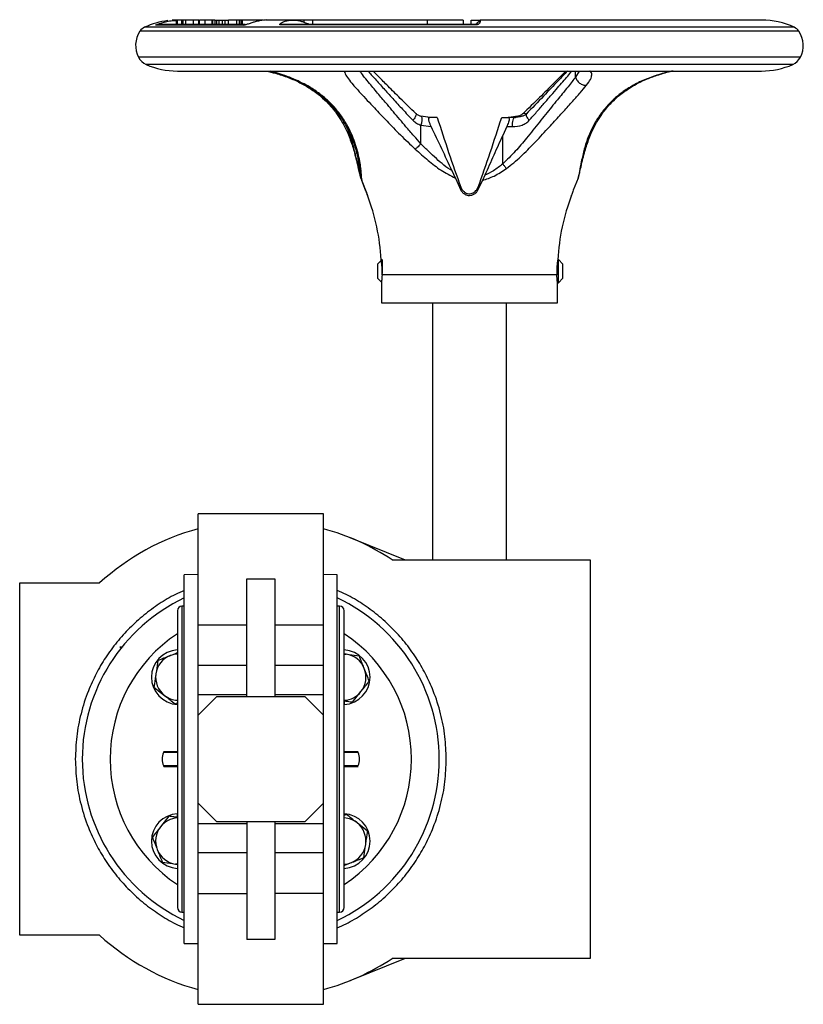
# Model space of a CAD drawing. Header units: millimetres. Extents: x 266 to 1205, y 112 to 961.
# Tile 8 of 27: x 551 to 720, y 749 to 961. Entities that reach past the tile are written whole.
import ezdxf

# ---------------------------------------------------------------- set-up
doc = ezdxf.new("R2010")
doc.units = ezdxf.units.MM

msp = doc.modelspace()

# ---------------------------------------------------------------- linework, layer by layer
at = {"color": 7, "linetype": 'Continuous', "lineweight": 25}
for p, q in [((580.41, 960.24), (579.88, 960.14)), ((598.8, 960.14), (579.88, 960.14)), ((599.18, 960.24), (580.41, 960.24)), ((584.36, 960.24), (584.36, 961.24)), ((584.59, 961.24), (584.36, 961.24)), ((584.59, 960.24), (584.59, 961.24)), ((585.52, 961.24), (584.59, 961.24)), ((585.52, 960.24), (585.52, 961.24)), ((585.85, 961.24), (585.52, 961.24)), ((586.41, 961.24), (585.85, 961.24)), ((585.85, 960.24), (585.85, 961.24)), ((586.41, 960.24), (586.41, 961.24)), ((588.01, 961.24), (586.41, 961.24)), ((589.18, 961.24), (588.01, 961.24)), ((588.01, 960.24), (588.01, 961.24)), ((589.18, 960.24), (589.18, 961.24)), ((589.18, 961.24), (589.31, 961.24)), ((589.31, 960.24), (589.31, 961.24)), ((590.55, 961.24), (589.31, 961.24)), ((592.04, 961.24), (590.55, 961.24)), ((590.55, 960.24), (590.55, 961.24)), ((592.04, 960.24), (592.04, 961.24)), ((592.21, 961.24), (592.04, 961.24)), ((592.21, 960.24), (592.21, 961.24)), ((592.67, 961.24), (592.21, 961.24)), ((592.67, 961.24), (592.67, 960.24)), ((592.67, 961.24), (593.09, 961.24)), ((593.09, 960.24), (593.09, 961.24)), ((593.09, 961.24), (593.57, 961.24)), ((593.57, 960.24), (593.57, 961.24)), ((593.57, 961.24), (594.29, 961.24)), ((594.29, 960.24), (594.29, 961.24)), ((594.29, 961.24), (594.89, 961.24)), ((594.89, 960.24), (594.89, 961.24)), ((594.89, 961.24), (595.56, 961.24)), ((595.56, 960.24), (595.56, 961.24)), ((597.4, 961.24), (595.56, 961.24)), ((597.4, 960.24), (597.4, 961.24)), ((597.95, 961.24), (597.4, 961.24)), ((597.95, 960.24), (597.95, 961.24)), ((598.33, 961.24), (597.95, 961.24)), ((598.33, 960.24), (598.33, 961.24)), ((598.58, 961.24), (598.33, 961.24)), ((598.58, 960.24), (598.58, 961.24)), ((598.59, 961.24), (598.58, 961.24)), ((602.31, 961.24), (598.59, 961.24)), ((598.59, 960.24), (598.59, 961.24)), ((598.8, 960.14), (599.16, 960.23)), ((603.73, 961.24), (603.58, 961.24)), ((604.03, 961.24), (603.73, 961.24)), ((609.48, 961.24), (604.03, 961.24)), ((607.02, 960.24), (606.81, 960.18)), ((648.98, 960.18), (606.81, 960.18)), ((648.97, 960.24), (607.02, 960.24)), ((609.53, 961.24), (609.48, 961.24)), ((609.97, 961.24), (609.53, 961.24)), ((610.21, 961.24), (609.97, 961.24)), ((610.27, 961.24), (610.21, 961.24)), ((611.9, 961.24), (610.27, 961.24)), ((611.9, 960.76), (611.9, 961.24)), ((613.71, 961.24), (611.9, 961.24)), ((613.71, 961.24), (613.71, 960.24)), ((638.41, 961.24), (613.71, 961.24)), ((638.41, 961.24), (638.41, 960.24)), ((646.18, 961.24), (638.41, 961.24)), ((646.18, 961.24), (646.18, 960.24)), ((647.9, 960.24), (647.9, 961.24)), ((647.9, 961.24), (649.86, 961.24)), ((648.98, 960.18), (648.97, 960.24)), ((710.56, 961.24), (649.86, 961.24)), ((584.56, 950.24), (710.56, 950.24)), ((639.09, 940.2), (637.11, 940.47)), ((640.6, 940.24), (638.98, 940.24)), ((654.52, 940.24), (655.93, 940.24)), ((657.28, 940.24), (655.93, 940.24)), ((658.01, 940.47), (656.58, 940.27)), ((657.18, 940.15), (657.28, 940.24)), ((657.45, 940.24), (657.48, 940.24)), ((637.11, 934.56), (637.11, 938.55)), ((637.11, 938.55), (639.32, 938.24)), ((655.61, 938.24), (654.73, 936.34)), ((655.61, 938.24), (656.82, 938.24)), ((654.73, 930.2), (654.73, 936.34)), ((623.77, 928.67), (623.61, 930.79)), ((624.11, 927.14), (623.77, 928.67)), ((644.52, 927.14), (643.81, 928.67)), ((624.11, 927.75), (624.33, 926.62)), ((624.11, 927.14), (625.16, 924.56)), ((625.16, 924.56), (624.33, 926.62)), ((644.52, 927.14), (645.72, 924.56)), ((649.4, 924.56), (650.35, 926.62)), ((650.87, 927.75), (650.35, 926.62)), ((671.01, 927.14), (669.96, 924.56)), ((671.01, 927.14), (671.21, 928)), ((625.16, 924.56), (625.36, 924.03)), ((645.72, 924.56), (645.69, 925.21)), ((649.4, 924.56), (649.43, 925.21)), ((625.42, 923.82), (625.49, 923.63)), ((628.73, 909.55), (627.73, 908.55)), ((628.73, 909.55), (628.73, 906.59)), ((666.73, 909.55), (666.61, 909.55)), ((667.73, 908.55), (666.73, 909.55)), ((666.73, 904.55), (666.73, 909.55)), ((627.73, 908.55), (627.73, 905.55)), ((667.73, 907.05), (667.73, 908.55)), ((667.73, 905.55), (667.73, 907.05)), ((627.73, 905.55), (628.56, 904.72)), ((666.41, 906.27), (628.71, 906.27)), ((666.73, 904.55), (667.73, 905.55)), ((628.56, 904.58), (628.56, 900.24)), ((666.56, 904.55), (666.73, 904.55)), ((666.56, 900.24), (666.56, 904.55)), ((628.56, 900.24), (634.13, 900.24)), ((634.13, 900.24), (666.56, 900.24)), ((639.56, 900.24), (639.56, 844.79)), ((655.56, 844.79), (655.56, 900.24)), ((616.06, 854.68), (589.06, 854.68)), ((589.06, 830.78), (589.06, 854.68)), ((616.06, 830.78), (616.06, 854.68)), ((621.74, 849.59), (633.69, 844.79)), ((630.9, 844.79), (673.56, 844.79)), ((673.56, 844.79), (673.56, 758.79)), ((589.06, 841.59), (586.06, 841.54)), ((586.06, 762.04), (586.06, 841.54)), ((619.06, 841.54), (616.06, 841.59)), ((619.06, 762.04), (619.06, 841.54)), ((550.56, 763.79), (550.56, 839.79)), ((550.56, 839.79), (567.8, 839.79)), ((599.56, 840.68), (605.56, 840.68)), ((599.56, 815.29), (599.56, 840.68)), ((605.56, 840.68), (605.56, 815.29)), ((586.06, 834.79), (585.56, 834.79)), ((619.56, 834.79), (619.06, 834.79)), ((584.56, 833.79), (584.56, 769.79)), ((620.56, 769.79), (620.56, 833.79)), ((589.06, 830.78), (599.56, 830.78)), ((589.06, 821.97), (589.06, 830.78)), ((605.56, 830.78), (616.06, 830.78)), ((616.06, 821.97), (616.06, 830.78)), ((572.89, 826.05), (572.18, 825.91)), ((620.96, 824.42), (620.56, 824.47)), ((620.56, 824.46), (620.96, 824.42)), ((599.56, 821.97), (589.06, 821.97)), ((589.06, 815.69), (589.06, 821.97)), ((616.06, 821.97), (605.56, 821.97)), ((616.06, 815.69), (616.06, 821.97)), ((579.52, 817.33), (581.79, 815.54)), ((599.56, 815.69), (589.06, 815.69)), ((589.06, 811.29), (589.06, 815.69)), ((616.06, 815.69), (605.56, 815.69)), ((616.06, 811.29), (616.06, 815.69)), ((622.37, 814.1), (624.16, 816.37)), ((584.05, 813.75), (584.56, 813.96)), ((589.06, 811.29), (593.06, 815.29)), ((593.06, 815.29), (612.06, 815.29)), ((612.06, 815.29), (616.06, 811.29)), ((620.56, 814.37), (620.56, 813.58)), ((589.06, 792.29), (589.06, 811.29)), ((616.06, 792.29), (616.06, 811.29)), ((588.96, 805.7), (588.96, 804.7)), ((588.96, 805.7), (589.06, 805.7)), ((581.54, 803.26), (581.54, 803.19)), ((584.56, 803.19), (581.54, 803.19)), ((584.56, 803.46), (581.64, 803.36)), ((589.06, 804.7), (588.96, 804.7)), ((589.06, 803.37), (588.96, 803.37)), ((588.96, 803.37), (588.96, 803.2)), ((589.06, 803.2), (588.96, 803.2)), ((588.96, 803.2), (588.96, 802.87)), ((623.49, 803.36), (620.56, 803.46)), ((623.58, 803.19), (620.56, 803.19)), ((623.58, 803.19), (623.58, 803.26)), ((589.06, 802.87), (588.96, 802.87)), ((588.96, 802.87), (588.96, 802.2)), ((589.06, 802.2), (588.96, 802.2)), ((588.96, 802.2), (588.96, 801.53)), ((589.06, 801.53), (588.96, 801.53)), ((588.96, 801.53), (588.96, 800.7)), ((581.54, 800.39), (584.56, 800.39)), ((581.54, 800.32), (581.64, 800.21)), ((581.64, 800.22), (584.56, 800.12)), ((584.56, 800.22), (581.64, 800.22)), ((588.96, 800.7), (588.96, 796.7)), ((589.06, 800.7), (588.96, 800.7)), ((620.56, 800.39), (623.58, 800.39)), ((620.56, 800.12), (623.49, 800.22)), ((589.06, 796.7), (588.96, 796.7)), ((593.06, 788.29), (589.06, 792.29)), ((589.06, 787.89), (589.06, 792.29)), ((616.06, 792.29), (612.06, 788.29)), ((616.06, 787.89), (616.06, 792.29)), ((582.75, 789.48), (580.96, 787.21)), ((584.56, 789.21), (584.56, 790)), ((612.06, 788.29), (593.06, 788.29)), ((599.56, 788.29), (599.56, 762.9)), ((605.56, 788.29), (605.56, 762.9)), ((621.07, 789.83), (620.56, 789.62)), ((589.06, 787.89), (599.56, 787.89)), ((589.06, 781.61), (589.06, 787.89)), ((605.56, 787.89), (616.06, 787.89)), ((616.06, 781.61), (616.06, 787.89)), ((625.6, 786.25), (623.34, 788.04)), ((599.56, 781.61), (589.06, 781.61)), ((589.06, 772.8), (589.06, 781.61)), ((616.06, 781.61), (605.56, 781.61)), ((616.06, 772.8), (616.06, 781.61)), ((584.16, 779.16), (584.56, 779.11)), ((584.56, 779.12), (584.16, 779.16)), ((589.06, 772.8), (599.56, 772.8)), ((589.06, 748.9), (589.06, 772.8)), ((616.06, 772.8), (605.56, 772.8)), ((616.06, 748.9), (616.06, 772.8)), ((585.56, 768.79), (586.06, 768.79)), ((619.06, 768.79), (619.56, 768.79)), ((567.8, 763.79), (550.56, 763.79)), ((605.56, 762.9), (599.56, 762.9)), ((586.06, 762.04), (589.06, 761.99)), ((616.06, 761.99), (619.06, 762.04)), ((633.69, 758.79), (621.74, 753.99)), ((673.56, 758.79), (630.9, 758.79)), ((589.06, 748.9), (616.06, 748.9))]:
    msp.add_line(p, q, dxfattribs=at)
at = {"color": 8, "linetype": 'Continuous', "lineweight": 25}
for p, q in [((718.62, 958.82), (576.51, 958.82)), ((717.62, 959.67), (577.51, 959.67)), ((718.94, 953.2), (576.18, 953.2)), ((717.3, 951.66), (577.83, 951.66)), ((671.23, 950.24), (670.44, 948.94)), ((670.44, 948.94), (670.44, 950.24)), ((681.89, 946.48), (681.62, 946.4)), ((638.98, 940.24), (638.54, 940.27)), ((622.35, 934.56), (622.35, 935.31)), ((585.56, 834.79), (585.56, 768.79)), ((619.56, 768.79), (619.56, 834.79))]:
    msp.add_line(p, q, dxfattribs=at)
at = {"color": 7, "linetype": 'Continuous', "lineweight": 25, "flags": 128}
for points in [[(584.36, 961.24), (583.65, 961.21), (583.42, 961.2)], [(572.56, 825.92), (572.45, 825.89), (572.19, 825.84)]]:
    msp.add_lwpolyline(points, dxfattribs=at)
at = {"color": 7, "linetype": 'Continuous', "lineweight": 25}
for centre, radius, start, end in [((584.56, 944.55), 16.69, 97.0314, 115.0119), ((710.56, 944.55), 16.69, 64.9881, 90), ((581.06, 955.74), 5.5, 145.9341, 207.4942), ((578.55, 957.44), 2.47, 115.0119, 145.9341), ((716.57, 957.44), 2.47, 34.0659, 64.9881), ((714.06, 955.74), 5.5, 332.5058, 34.0659), ((579.2, 954.77), 3.4, 207.4942, 246.1938), ((584.56, 966.92), 16.69, 246.1938, 270), ((710.56, 966.92), 16.69, 270, 293.8062), ((715.92, 954.77), 3.4, 293.8062, 332.5058), ((583.53, 907.2), 45.04, 2.959, 21.1099), ((711.6, 907.2), 45.04, 158.8871, 177.0423), ((602.56, 801.79), 51.5, 105.1968, 132.4502), ((602.56, 801.79), 51.5, 56.6108, 74.8032), ((602.56, 801.79), 38.5, 115.3769, 180), ((585.56, 833.79), 1, 90, 180), ((602.56, 801.79), 38.5, 295.3769, 64.6231), ((619.56, 833.79), 1, 0, 90), ((602.56, 801.79), 32.5, 123.6313, 180), ((602.56, 801.79), 32.5, 303.6313, 56.3687), ((584.88, 819.47), 5.9, 93.1318, 266.8682), ((584.88, 819.47), 5, 93.6962, 111.7077), ((620.24, 819.47), 5.9, 273.1577, 86.8682), ((620.24, 819.47), 5, 21.7077, 81.7077), ((584.88, 819.47), 5, 111.7077, 171.7077), ((584.88, 819.47), 5, 171.7077, 231.7077), ((620.24, 819.47), 5, 321.7077, 21.7077), ((620.24, 819.47), 5, 273.6962, 321.7077), ((584.88, 819.47), 5, 231.7077, 266.3038), ((584.89, 801.79), 3.63, 157.3363, 202.6637), ((620.23, 801.79), 3.63, 337.3363, 22.6637), ((602.56, 801.79), 38.5, 180, 244.6231), ((602.56, 801.79), 32.5, 180, 236.3687), ((584.88, 784.11), 5.9, 93.1577, 266.8682), ((584.88, 784.11), 5, 93.6962, 141.7077), ((620.24, 784.11), 5.9, 273.1318, 86.8682), ((620.24, 784.11), 5, 51.7077, 86.3038), ((584.88, 784.11), 5, 141.7077, 201.7077), ((620.24, 784.11), 5, 351.7077, 51.7077), ((584.88, 784.11), 5, 201.7077, 261.7077), ((620.24, 784.11), 5, 291.7077, 351.7077), ((620.24, 784.11), 5, 273.6962, 291.7077), ((585.56, 769.79), 1, 180, 270), ((619.56, 769.79), 1, 270, 0), ((602.56, 801.79), 51.5, 227.5498, 254.8032), ((602.56, 801.79), 51.5, 285.1968, 303.3892)]:
    msp.add_arc(centre, radius, start, end, dxfattribs=at)
for points, knots in [([(579.88, 960.14), (579.87, 960.14), (579.86, 960.15), (579.95, 960.2), (580.19, 960.31), (581.12, 960.65), (582.58, 961.05), (583.86, 961.13), (584.36, 961.16)], [0, 0, 0, 0, 0.035931, 0.071847, 0.137446, 0.273262, 0.716312, 1, 1, 1, 1]), ([(580.15, 960.19), (580.16, 960.19), (580.18, 960.2), (580.22, 960.21), (580.24, 960.21), (580.25, 960.21)], [0, 0, 0, 0, 0.406848, 0.810911, 1, 1, 1, 1]), ([(604.14, 961.24), (604.14, 961.24), (603.55, 961.31), (602.61, 961.14), (601.43, 960.88), (600.62, 960.63), (600, 960.43), (599.48, 960.27), (599.18, 960.19), (598.94, 960.15), (598.84, 960.14), (598.8, 960.14)], [0, 0, 0, 0, 0.000999, 0.383839, 0.568057, 0.697013, 0.837084, 0.890943, 0.945182, 0.975853, 1, 1, 1, 1]), ([(603.33, 961.16), (603.17, 961.19), (602.84, 961.24), (602.51, 961.23), (602.35, 961.22)], [0, 0, 0, 0, 0.50755, 1, 1, 1, 1]), ([(606.81, 960.18), (606.78, 960.18), (606.72, 960.18), (606.65, 960.21), (606.62, 960.27), (606.65, 960.34), (606.75, 960.47), (607.01, 960.66), (607.51, 960.9), (608.16, 961.11), (608.94, 961.23), (609.73, 961.25), (610.4, 961.18), (610.95, 961.06), (611.42, 960.93), (611.91, 960.77), (612.36, 960.6), (612.69, 960.47), (612.92, 960.38), (613.1, 960.33), (613.17, 960.3)], [0, 0, 0, 0, 0.0108692, 0.0217192, 0.0420577, 0.0632336, 0.0848715, 0.1571772, 0.2312328, 0.3400738, 0.4497744, 0.5616654, 0.67429, 0.7318673, 0.7895645, 0.8686701, 0.9236287, 0.9511667, 0.9789049, 1, 1, 1, 1]), ([(606.94, 960.21), (606.94, 960.22), (606.94, 960.22), (606.94, 960.22), (606.94, 960.22)], [0, 0, 0, 0, 0.567562, 1, 1, 1, 1]), ([(649.85, 961.24), (649.79, 961.16), (649.73, 961.09), (649.51, 960.85), (649.49, 960.82), (649.47, 960.8), (649.44, 960.78), (649.42, 960.76), (649.4, 960.74), (649.37, 960.71), (649.28, 960.64), (649.1, 960.5), (648.97, 960.36), (648.81, 960.25), (648.77, 960.24), (648.75, 960.24)], [0, 0, 0, 0, 0.18056, 0.191584, 0.195975, 0.199756, 0.203142, 0.206464, 0.21012, 0.214464, 0.226215, 0.297614, 0.708324, 0.89193, 1, 1, 1, 1]), ([(649.86, 961.23), (649.86, 961.24), (649.87, 961.25), (649.88, 961.21), (649.9, 961.11), (649.89, 960.96), (649.85, 960.78), (649.77, 960.6), (649.65, 960.46), (649.53, 960.35), (649.37, 960.25), (649.2, 960.2), (649.08, 960.18), (649.01, 960.18), (648.98, 960.18)], [0, 0, 0, 0, 0.025042, 0.210538, 0.359377, 0.509729, 0.644424, 0.754921, 0.821261, 0.877431, 0.938662, 0.969252, 0.98468, 1, 1, 1, 1]), ([(603.71, 950.24), (604.38, 950.08), (605.97, 949.71), (608.48, 948.87), (611.04, 947.78), (612.5, 946.89), (613.22, 946.46)], [0, 0, 0, 0, 0.200513, 0.476697, 0.742845, 1, 1, 1, 1]), ([(604.45, 950.24), (605.48, 949.95), (607.53, 949.38), (610.21, 948.25), (612.51, 947.06), (614.32, 945.89), (615.8, 944.75), (617.01, 943.65), (618.1, 942.51), (619.22, 941.15), (620.32, 939.54), (621.42, 937.56), (622.43, 935.23), (623.35, 932.41), (623.69, 930.58), (623.87, 929.6)], [0, 0, 0, 0, 0.087077, 0.17411, 0.243968, 0.311757, 0.368271, 0.419781, 0.471869, 0.527613, 0.600683, 0.67505, 0.766365, 0.874751, 1, 1, 1, 1]), ([(636, 941.06), (634.87, 942.15), (632.77, 944.17), (630.13, 946.84), (628.35, 948.64), (627.3, 949.7), (626.9, 950.1), (626.76, 950.24)], [0, 0, 0, 0, 0.334431, 0.615763, 0.84635, 0.94575, 1, 1, 1, 1]), ([(668.36, 950.24), (668.28, 950.16), (667.51, 949.37), (665.61, 947.47), (662.63, 944.44), (660.28, 942.18), (659.04, 940.98)], [0, 0, 0, 0, 0.032431, 0.317826, 0.641191, 1, 1, 1, 1]), ([(668.69, 950.24), (668.03, 949.54), (666.48, 947.9), (663.46, 944.73), (661.04, 942.24), (659.76, 940.92)], [0, 0, 0, 0, 0.261503, 0.610989, 1, 1, 1, 1]), ([(681.9, 946.46), (682.44, 946.79), (683.58, 947.49), (685.65, 948.47), (688.1, 949.38), (690.11, 949.98), (691.2, 950.2), (691.39, 950.24)], [0, 0, 0, 0, 0.194513, 0.416112, 0.66528, 0.942933, 1, 1, 1, 1]), ([(670.44, 948.94), (670.2, 948.62), (669.7, 947.96), (668.74, 946.76), (667.67, 945.44), (666.47, 943.96), (665.27, 942.47), (663.97, 940.87), (662.19, 938.65), (660.04, 935.98), (657.49, 932.86), (655.65, 931.09), (654.73, 930.2)], [0, 0, 0, 0, 0.068749, 0.140597, 0.234062, 0.306825, 0.390448, 0.473041, 0.554975, 0.722941, 0.860129, 1, 1, 1, 1]), ([(670.44, 948.94), (670.52, 948.71), (670.64, 948.35), (670.97, 947.92), (671.29, 947.63), (671.66, 947.39), (672.05, 947.23), (672.44, 947.15), (672.68, 947.16), (672.8, 947.16)], [0, 0, 0, 0, 0.233248, 0.36102, 0.492785, 0.625531, 0.756113, 0.881677, 1, 1, 1, 1]), ([(613.2, 946.48), (613.98, 945.93), (615.4, 944.92), (617.03, 943.37), (618.18, 942.04), (619.21, 940.68), (620.27, 938.99), (621.45, 936.67), (622.03, 934.94), (622.35, 933.99)], [0, 0, 0, 0, 0.161287, 0.295357, 0.402351, 0.485636, 0.617868, 0.789254, 1, 1, 1, 1]), ([(655.53, 929.22), (656.07, 929.62), (657.15, 930.44), (658.66, 931.81), (660.11, 933.22), (661.53, 934.68), (662.97, 936.21), (664.34, 937.7), (665.61, 939.09), (666.75, 940.33), (667.84, 941.53), (668.87, 942.67), (670.11, 944.04), (671.51, 945.6), (672.36, 946.64), (672.8, 947.16)], [0, 0, 0, 0, 0.070605, 0.143458, 0.216525, 0.286811, 0.363598, 0.446603, 0.511594, 0.577864, 0.642752, 0.705937, 0.770244, 0.883507, 1, 1, 1, 1]), ([(681.62, 946.4), (681.32, 946.2), (680.71, 945.8), (679.87, 945.16), (679.08, 944.5), (677.94, 943.46), (676.57, 941.98), (675.18, 940.04), (674.07, 938.1), (673.28, 936.33), (672.71, 934.76), (672.45, 933.84), (672.32, 933.4)], [0, 0, 0, 0, 0.058845, 0.116977, 0.174513, 0.231555, 0.381349, 0.527413, 0.666594, 0.801176, 0.902778, 1, 1, 1, 1]), ([(672.77, 933.99), (673.09, 934.94), (673.68, 936.67), (674.85, 938.99), (675.92, 940.68), (676.94, 942.04), (678.1, 943.37), (679.72, 944.92), (681.15, 945.93), (681.93, 946.48)], [0, 0, 0, 0, 0.2107459, 0.3821322, 0.5143642, 0.5976489, 0.7046427, 0.8387126, 1, 1, 1, 1]), ([(637.13, 940.46), (636.9, 940.54), (636.48, 940.68), (636.15, 940.94), (636, 941.06)], [0, 0, 0, 0, 0.530566, 1, 1, 1, 1]), ([(659.85, 941.01), (659.74, 940.91), (659.48, 940.69), (658.61, 940.29), (657.77, 940.23), (657.16, 940.19)], [0, 0, 0, 0, 0.174015, 0.391356, 1, 1, 1, 1]), ([(659.12, 941.06), (658.97, 940.94), (658.64, 940.68), (658.22, 940.54), (657.99, 940.46)], [0, 0, 0, 0, 0.469435, 1, 1, 1, 1]), ([(635.38, 939.6), (635.62, 939.38), (636.13, 938.92), (636.78, 938.68), (637.11, 938.55)], [0, 0, 0, 0, 0.483818, 1, 1, 1, 1]), ([(639.32, 938.24), (639.28, 938.34), (639.18, 938.54), (639.05, 938.84), (638.94, 939.15), (638.86, 939.42), (638.81, 939.65), (638.78, 939.84), (638.78, 939.98), (638.8, 940.1), (638.85, 940.19), (638.92, 940.23), (638.97, 940.24), (638.98, 940.24)], [0, 0, 0, 0, 0.0990907, 0.2006126, 0.2998432, 0.402904, 0.4883894, 0.5769708, 0.6541122, 0.7331512, 0.8373323, 0.9445131, 1, 1, 1, 1]), ([(640.6, 940.24), (641.41, 937.72), (643.03, 932.67), (644.81, 927.7), (645.69, 925.21)], [0, 0, 0, 0, 0.499797, 1, 1, 1, 1]), ([(649.43, 925.21), (650.32, 927.7), (652.09, 932.67), (653.71, 937.71), (654.52, 940.24)], [0, 0, 0, 0, 0.499761, 1, 1, 1, 1]), ([(655.93, 940.24), (655.98, 940.22), (656.09, 940.19), (656.14, 939.88), (656.06, 939.44), (655.9, 938.93), (655.74, 938.52), (655.63, 938.29), (655.61, 938.24)], [0, 0, 0, 0, 0.206366, 0.413837, 0.597362, 0.765814, 0.944177, 1, 1, 1, 1]), ([(656.82, 938.24), (657.55, 938.29), (658.6, 938.37), (659.79, 938.97), (660.23, 939.39), (660.44, 939.6)], [0, 0, 0, 0, 0.538689, 0.774233, 1, 1, 1, 1]), ([(643.81, 928.67), (643.07, 930.27), (641.61, 933.48), (640.09, 936.65), (639.32, 938.24)], [0, 0, 0, 0, 0.499802, 1, 1, 1, 1]), ([(654.73, 936.34), (654.08, 934.91), (652.78, 932.06), (651.51, 929.19), (650.87, 927.75)], [0, 0, 0, 0, 0.499897, 1, 1, 1, 1]), ([(623.77, 928.67), (623.69, 929.02), (623.54, 929.78), (623.23, 931.17), (622.85, 932.78), (622.52, 933.95), (622.35, 934.56)], [0, 0, 0, 0, 0.20957, 0.445342, 0.708554, 1, 1, 1, 1]), ([(622.35, 934.01), (622.49, 933.53), (622.79, 932.5), (623.21, 930.87), (623.59, 929.21), (623.77, 928.37), (623.85, 927.99)], [0, 0, 0, 0, 0.219561, 0.473124, 0.760841, 1, 1, 1, 1]), ([(637.11, 934.56), (637.01, 934.45), (636.8, 934.23), (636.47, 933.91), (636.14, 933.62), (635.94, 933.47), (635.85, 933.4)], [0, 0, 0, 0, 0.246671, 0.5, 0.753329, 1, 1, 1, 1]), ([(635.85, 933.4), (636.77, 932.58), (638.56, 931), (641.37, 928.75), (643.47, 927.67), (644.52, 927.14)], [0, 0, 0, 0, 0.346303, 0.671894, 1, 1, 1, 1]), ([(643.81, 928.67), (643.22, 929.07), (642.03, 929.89), (640.4, 931.33), (638.76, 932.89), (637.68, 933.99), (637.11, 934.56)], [0, 0, 0, 0, 0.238424, 0.480603, 0.726963, 1, 1, 1, 1]), ([(672.32, 933.4), (672.1, 932.49), (671.68, 930.8), (671.27, 928.58), (671.09, 927.59), (671.01, 927.14)], [0, 0, 0, 0, 0.384744, 0.716752, 1, 1, 1, 1]), ([(671.27, 927.99), (671.35, 928.37), (671.54, 929.21), (671.91, 930.87), (672.33, 932.5), (672.64, 933.53), (672.78, 934.01)], [0, 0, 0, 0, 0.239159, 0.526876, 0.780439, 1, 1, 1, 1]), ([(623.83, 929.8), (623.92, 929.23), (624.06, 928.26), (624.11, 927.69), (624.13, 927.46)], [0, 0, 0, 0, 0.59658, 1, 1, 1, 1]), ([(624.33, 926.62), (624.33, 926.91), (624.31, 927.53), (624.2, 928.63), (624.14, 929.22)], [0, 0, 0, 0, 0.462276, 1, 1, 1, 1]), ([(650.35, 926.62), (651.21, 926.91), (653.06, 927.53), (654.67, 928.63), (655.53, 929.22)], [0, 0, 0, 0, 0.464477, 1, 1, 1, 1]), ([(654.73, 930.2), (654.09, 929.68), (652.89, 928.73), (651.51, 928.06), (650.87, 927.75)], [0, 0, 0, 0, 0.53696, 1, 1, 1, 1]), ([(654.73, 930.2), (654.86, 930.03), (655.14, 929.67), (655.4, 929.37), (655.53, 929.22)], [0, 0, 0, 0, 0.478701, 1, 1, 1, 1]), ([(625.55, 923.42), (625.55, 923.41), (625.56, 923.38), (625.49, 923.61), (625.37, 924.01), (625.23, 924.38), (625.16, 924.56)], [0, 0, 0, 0, 0.251315, 0.502575, 0.75388, 1, 1, 1, 1]), ([(645.69, 925.21), (645.79, 925.01), (645.92, 924.71), (646.11, 924.49), (646.16, 924.43)], [0, 0, 0, 0, 0.704497, 1, 1, 1, 1]), ([(645.72, 924.56), (645.83, 924.37), (646.05, 924), (646.6, 923.6), (647.24, 923.38), (647.92, 923.39), (648.55, 923.61), (649.09, 924.01), (649.3, 924.38), (649.4, 924.56)], [0, 0, 0, 0, 0.144553, 0.289179, 0.432328, 0.574994, 0.717627, 0.860286, 1, 1, 1, 1]), ([(646.16, 924.43), (646.31, 924.28), (646.58, 924.02), (647.12, 923.79), (647.66, 923.74), (648.17, 923.85), (648.62, 924.08), (648.84, 924.31), (648.96, 924.43)], [0, 0, 0, 0, 0.202684, 0.368892, 0.535985, 0.683539, 0.835486, 1, 1, 1, 1]), ([(648.96, 924.43), (649.09, 924.59), (649.27, 924.83), (649.39, 925.12), (649.43, 925.21)], [0, 0, 0, 0, 0.705269, 1, 1, 1, 1]), ([(669.96, 924.56), (669.89, 924.37), (669.75, 923.99), (669.63, 923.6), (669.57, 923.4), (669.57, 923.42), (669.57, 923.42)], [0, 0, 0, 0, 0.289106, 0.578357, 0.864655, 1, 1, 1, 1]), ([(628.71, 906.27), (628.72, 906.53), (628.75, 907.06), (628.72, 907.89), (628.65, 908.63), (628.57, 909.19), (628.52, 909.52), (628.51, 909.52), (628.51, 909.52)], [0, 0, 0, 0, 0.168543, 0.344973, 0.521331, 0.699568, 0.879168, 1, 1, 1, 1]), ([(666.61, 909.52), (666.61, 909.53), (666.62, 909.57), (666.58, 909.34), (666.5, 908.88), (666.42, 908.19), (666.39, 907.54), (666.38, 906.89), (666.4, 906.53), (666.41, 906.27)], [0, 0, 0, 0, 0.056892, 0.2323, 0.408691, 0.587665, 0.766815, 0.831536, 1, 1, 1, 1]), ([(628.71, 906.27), (628.7, 906.01), (628.67, 905.49), (628.61, 904.93), (628.57, 904.59), (628.57, 904.58), (628.57, 904.58)], [0, 0, 0, 0, 0.269697, 0.539352, 0.809669, 1, 1, 1, 1]), ([(666.56, 904.58), (666.56, 904.57), (666.56, 904.54), (666.53, 904.75), (666.48, 905.22), (666.44, 905.78), (666.42, 906.15), (666.41, 906.27)], [0, 0, 0, 0, 0.078377, 0.345113, 0.612552, 0.882025, 1, 1, 1, 1]), ([(584.56, 824.72), (584.51, 824.7), (584.01, 824.5), (583.49, 824.3), (583.03, 824.11)], [0, 0, 0, 0, 0.1062026, 1, 1, 1, 1]), ([(623.82, 824), (623.09, 824.1), (622.15, 824.24), (621.18, 824.38), (620.96, 824.42)], [0, 0, 0, 0, 0.768151, 1, 1, 1, 1]), ([(580.35, 823.05), (580.25, 822.32), (580.11, 821.38), (579.97, 820.41), (579.94, 820.19)], [0, 0, 0, 0, 0.768151, 1, 1, 1, 1]), ([(583.03, 824.11), (582.97, 824.09), (582.07, 823.73), (581.18, 823.37), (580.35, 823.05)], [0, 0, 0, 0, 0.070201, 1, 1, 1, 1]), ([(624.88, 821.32), (624.86, 821.38), (624.5, 822.29), (624.15, 823.17), (623.82, 824)], [0, 0, 0, 0, 0.070201, 1, 1, 1, 1]), ([(579.94, 820.19), (579.88, 819.81), (579.77, 819.05), (579.65, 818.2), (579.56, 817.63), (579.53, 817.43), (579.52, 817.33)], [0, 0, 0, 0, 0.391685, 0.789285, 0.894615, 1, 1, 1, 1]), ([(625.95, 818.63), (625.78, 819.07), (625.43, 819.95), (625.07, 820.86), (624.88, 821.32)], [0, 0, 0, 0, 0.495458, 1, 1, 1, 1]), ([(624.16, 816.37), (624.21, 816.42), (624.81, 817.19), (625.4, 817.94), (625.95, 818.63)], [0, 0, 0, 0, 0.070201, 1, 1, 1, 1]), ([(581.79, 815.54), (581.84, 815.5), (582.6, 814.9), (583.35, 814.3), (584.05, 813.75)], [0, 0, 0, 0, 0.070201, 1, 1, 1, 1]), ([(620.56, 814.37), (620.8, 814.33), (621.42, 814.24), (622.01, 814.16), (622.37, 814.1)], [0, 0, 0, 0, 0.395076, 1, 1, 1, 1]), ([(584.56, 803.36), (584.35, 803.36), (583.19, 803.36), (582.18, 803.36), (581.45, 803.36), (581.64, 803.36), (581.64, 803.36)], [0, 0, 0, 0, 0.100575, 0.550262, 0.999949, 1, 1, 1, 1]), ([(584.56, 803.26), (584.32, 803.26), (583.12, 803.26), (581.93, 803.26), (581.67, 803.26), (581.54, 803.26)], [0, 0, 0, 0, 0.112959, 0.556479, 1, 1, 1, 1]), ([(623.48, 803.36), (623.48, 803.36), (623.68, 803.36), (622.94, 803.36), (621.94, 803.36), (620.77, 803.36), (620.56, 803.36)], [0, 0, 0, 0, 0.00005, 0.449737, 0.899425, 1, 1, 1, 1]), ([(623.58, 803.26), (623.45, 803.26), (623.2, 803.26), (622, 803.26), (620.8, 803.26), (620.56, 803.26)], [0, 0, 0, 0, 0.4435205, 0.887041, 1, 1, 1, 1]), ([(584.56, 800.32), (584.32, 800.32), (583.12, 800.32), (581.93, 800.32), (581.67, 800.32), (581.54, 800.32)], [0, 0, 0, 0, 0.112859, 0.556429, 1, 1, 1, 1]), ([(623.58, 800.32), (623.45, 800.32), (623.2, 800.32), (622, 800.32), (620.8, 800.32), (620.56, 800.32)], [0, 0, 0, 0, 0.4435708, 0.8871416, 1, 1, 1, 1]), ([(623.48, 800.22), (623.48, 800.22), (623.68, 800.22), (622.94, 800.22), (621.94, 800.22), (620.77, 800.22), (620.56, 800.22)], [0, 0, 0, 0, 0.000051, 0.449572, 0.899093, 1, 1, 1, 1]), ([(584.56, 789.21), (584.32, 789.25), (583.71, 789.34), (583.11, 789.42), (582.75, 789.48)], [0, 0, 0, 0, 0.3950759, 1, 1, 1, 1]), ([(623.34, 788.04), (623.28, 788.08), (622.52, 788.68), (621.77, 789.28), (621.07, 789.83)], [0, 0, 0, 0, 0.070201, 1, 1, 1, 1]), ([(580.96, 787.21), (580.92, 787.16), (580.31, 786.39), (579.72, 785.64), (579.17, 784.94)], [0, 0, 0, 0, 0.070201, 1, 1, 1, 1]), ([(625.19, 783.39), (625.24, 783.77), (625.35, 784.53), (625.48, 785.38), (625.56, 785.95), (625.59, 786.15), (625.6, 786.25)], [0, 0, 0, 0, 0.391685, 0.789285, 0.894615, 1, 1, 1, 1]), ([(579.17, 784.94), (579.34, 784.51), (579.69, 783.63), (580.06, 782.72), (580.24, 782.26)], [0, 0, 0, 0, 0.495458, 1, 1, 1, 1]), ([(580.24, 782.26), (580.26, 782.2), (580.62, 781.29), (580.98, 780.41), (581.31, 779.58)], [0, 0, 0, 0, 0.070201, 1, 1, 1, 1]), ([(624.77, 780.53), (624.88, 781.26), (625.01, 782.2), (625.15, 783.17), (625.19, 783.39)], [0, 0, 0, 0, 0.7681507, 1, 1, 1, 1]), ([(581.31, 779.58), (582.03, 779.48), (582.97, 779.34), (583.94, 779.2), (584.16, 779.16)], [0, 0, 0, 0, 0.768151, 1, 1, 1, 1]), ([(622.09, 779.47), (622.15, 779.49), (623.06, 779.85), (623.95, 780.21), (624.77, 780.53)], [0, 0, 0, 0, 0.070201, 1, 1, 1, 1]), ([(620.56, 778.86), (620.61, 778.88), (621.11, 779.08), (621.63, 779.28), (622.09, 779.47)], [0, 0, 0, 0, 0.106203, 1, 1, 1, 1])]:
    msp.add_open_spline(points, degree=3, knots=knots, dxfattribs=at)
at = {"color": 8, "linetype": 'Continuous', "lineweight": 25}
for points, knots in [([(624.14, 929.22), (624.07, 929.73), (623.93, 930.76), (623.55, 932.52), (623.03, 934.34), (622.32, 936.27), (621.35, 938.32), (620.14, 940.3), (618.74, 942.12), (617.18, 943.77), (615.3, 945.36), (613.36, 946.65), (611.47, 947.69), (609.69, 948.53), (607.81, 949.26), (606.08, 949.83), (605, 950.12), (604.55, 950.24)], [0, 0, 0, 0, 0.067895, 0.137994, 0.207566, 0.279391, 0.358959, 0.445876, 0.516071, 0.587567, 0.665225, 0.744846, 0.795326, 0.851653, 0.910324, 0.961962, 1, 1, 1, 1]), ([(620.56, 950.24), (620.56, 950.2), (620.59, 950.02), (620.83, 949.49), (621.39, 948.59), (622.48, 947.24), (623.88, 945.67), (625.46, 943.97), (627.37, 941.95), (629.74, 939.46), (632.65, 936.42), (634.77, 934.42), (635.85, 933.4)], [0, 0, 0, 0, 0.014599, 0.070868, 0.170621, 0.269962, 0.384191, 0.480329, 0.567646, 0.71138, 0.8532, 1, 1, 1, 1]), ([(637.11, 934.56), (636.6, 935.12), (635.49, 936.33), (633.98, 938.1), (632.51, 939.84), (631.16, 941.43), (629.96, 942.87), (628.92, 944.1), (627.95, 945.24), (626.98, 946.39), (625.93, 947.65), (624.94, 948.86), (624.23, 949.76), (623.97, 950.16), (623.91, 950.24)], [0, 0, 0, 0, 0.093321, 0.204226, 0.292513, 0.385931, 0.477695, 0.546102, 0.611998, 0.694842, 0.77535, 0.877093, 0.976952, 1, 1, 1, 1]), ([(625.69, 950.24), (625.91, 949.98), (626.39, 949.43), (627.2, 948.52), (628.1, 947.52), (629.04, 946.48), (630.01, 945.41), (631.02, 944.29), (632.06, 943.14), (633.14, 941.97), (634.22, 940.8), (634.99, 940), (635.38, 939.6)], [0, 0, 0, 0, 0.088735, 0.187534, 0.289174, 0.393778, 0.488262, 0.589518, 0.697599, 0.794113, 0.894955, 1, 1, 1, 1]), ([(660.44, 939.6), (660.98, 940.2), (662.07, 941.42), (663.65, 943.24), (665.17, 944.99), (666.92, 947.01), (668.5, 948.81), (669.38, 949.89), (669.67, 950.24)], [0, 0, 0, 0, 0.152051, 0.308377, 0.468302, 0.61647, 0.873265, 1, 1, 1, 1]), ([(672.8, 947.16), (673.13, 947.61), (673.78, 948.49), (673.98, 949.46), (673.89, 950.03), (673.56, 950.23), (673.54, 950.24)], [0, 0, 0, 0, 0.333667, 0.658683, 0.981527, 1, 1, 1, 1]), ([(691.46, 950.24), (691.06, 950.16), (689.66, 949.86), (687.17, 949.1), (684.19, 947.93), (682.48, 946.91), (681.62, 946.4)], [0, 0, 0, 0, 0.116964, 0.408068, 0.7037, 1, 1, 1, 1]), ([(636, 941.05), (636.03, 941.01), (636.09, 940.91), (636.03, 940.64), (635.88, 940.31), (635.65, 939.95), (635.46, 939.71), (635.38, 939.6)], [0, 0, 0, 0, 0.2095577, 0.4254423, 0.6330486, 0.8258512, 1, 1, 1, 1]), ([(659.77, 940.92), (659.68, 940.97), (659.49, 941.07), (659.27, 941.11), (659.14, 941.11), (659.12, 941.05), (659.12, 941.05)], [0, 0, 0, 0, 0.299769, 0.631648, 0.989011, 1, 1, 1, 1]), ([(659.84, 941), (659.81, 940.95), (659.75, 940.86), (659.81, 940.6), (659.95, 940.28), (660.17, 939.94), (660.36, 939.71), (660.44, 939.6)], [0, 0, 0, 0, 0.204602, 0.420892, 0.629329, 0.82364, 1, 1, 1, 1]), ([(637.12, 940.46), (637.12, 940.46), (637.18, 940.46), (637.24, 940.34), (637.3, 940.12), (637.32, 939.78), (637.28, 939.39), (637.21, 938.97), (637.14, 938.69), (637.11, 938.55)], [0, 0, 0, 0, 0.0236606, 0.1898771, 0.3612722, 0.5326673, 0.6988836, 0.855622, 1, 1, 1, 1]), ([(656.82, 938.24), (656.83, 938.5), (656.84, 939.03), (656.95, 939.68), (657.07, 940.08), (657.16, 940.14), (657.18, 940.15)], [0, 0, 0, 0, 0.290999, 0.581998, 0.872997, 1, 1, 1, 1]), ([(658.25, 940.4), (658.2, 940.43), (658.11, 940.49), (658.04, 940.47), (658, 940.46)], [0, 0, 0, 0, 0.519461, 1, 1, 1, 1]), ([(622.35, 934.56), (622.23, 934.98), (621.95, 935.94), (621.57, 937.05), (621.27, 937.73), (621.22, 937.86)], [0, 0, 0, 0, 0.382849, 0.879795, 1, 1, 1, 1]), ([(622.35, 934.56), (622.33, 934.45), (622.29, 934.24), (622.34, 934.06), (622.37, 933.97)], [0, 0, 0, 0, 0.544409, 1, 1, 1, 1]), ([(672.76, 933.99), (672.76, 933.96), (672.73, 933.83), (672.59, 933.62), (672.41, 933.47), (672.32, 933.4)], [0, 0, 0, 0, 0.110898, 0.56137, 1, 1, 1, 1]), ([(623.85, 929.77), (623.85, 929.75), (623.87, 929.54), (624.01, 929.37), (624.14, 929.22)], [0, 0, 0, 0, 0.111468, 1, 1, 1, 1]), ([(586.06, 838.17), (585.42, 837.89), (583.55, 837.07), (580.62, 835.3), (577.29, 832.9), (574.23, 830.12), (571.46, 827.06), (569.04, 823.74), (566.98, 820.22), (565.15, 816.2), (563.7, 811.67), (562.74, 806.72), (562.62, 803.42), (562.56, 801.79)], [0, 0, 0, 0, 0.0456043, 0.1338549, 0.2239716, 0.3141, 0.4042166, 0.494345, 0.5825841, 0.6708347, 0.7837075, 0.8935049, 1, 1, 1, 1]), ([(642.56, 801.79), (642.5, 803.42), (642.39, 806.72), (641.43, 811.67), (639.97, 816.2), (638.14, 820.22), (636.08, 823.74), (633.66, 827.06), (630.9, 830.12), (627.83, 832.9), (624.51, 835.3), (621.57, 837.07), (619.7, 837.89), (619.06, 838.17)], [0, 0, 0, 0, 0.10649, 0.216282, 0.329165, 0.417404, 0.505655, 0.595772, 0.6859, 0.776017, 0.866145, 0.954384, 1, 1, 1, 1]), ([(562.56, 801.79), (562.62, 800.16), (562.74, 796.86), (563.7, 791.91), (565.15, 787.38), (566.98, 783.36), (569.04, 779.84), (571.46, 776.52), (574.23, 773.46), (577.29, 770.68), (580.62, 768.28), (583.55, 766.51), (585.42, 765.69), (586.06, 765.41)], [0, 0, 0, 0, 0.10649, 0.216282, 0.329165, 0.417404, 0.505655, 0.595772, 0.6859, 0.776017, 0.866145, 0.954384, 1, 1, 1, 1]), ([(619.06, 765.41), (619.7, 765.69), (621.57, 766.51), (624.51, 768.28), (627.83, 770.68), (630.89, 773.46), (633.66, 776.52), (636.08, 779.84), (638.14, 783.36), (639.97, 787.38), (641.43, 791.91), (642.39, 796.86), (642.5, 800.16), (642.56, 801.79)], [0, 0, 0, 0, 0.0456043, 0.1338549, 0.2239716, 0.3141, 0.4042166, 0.494345, 0.5825841, 0.6708347, 0.7837075, 0.8935049, 1, 1, 1, 1])]:
    msp.add_open_spline(points, degree=3, knots=knots, dxfattribs=at)

doc.saveas('drawing.dxf')
